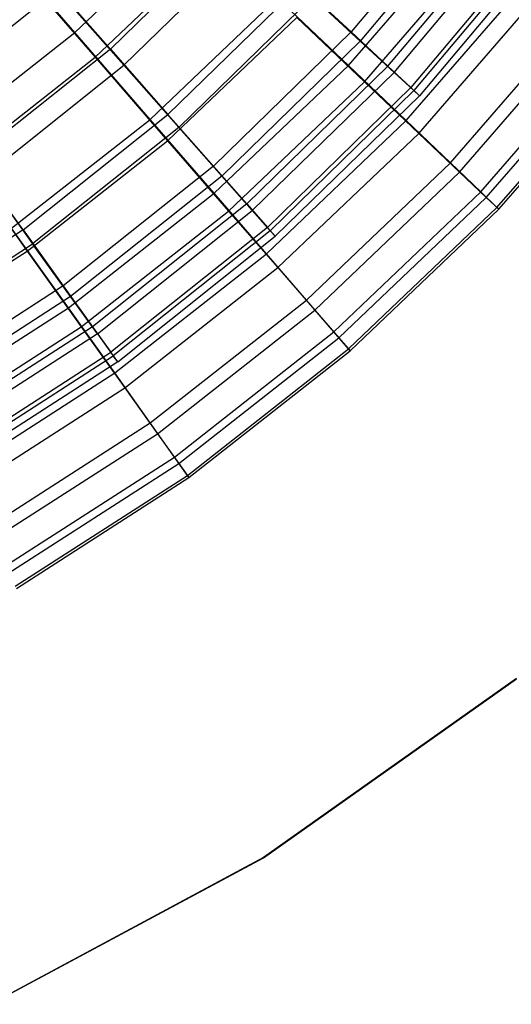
# Model space of a CAD drawing. Extents: x 0.1 to 16.1, y -7.1 to 6.9.
# Tile 20 of 118: x 11.1 to 12.5, y -6.5 to -3.7. Entities that reach past the tile are written whole.
import ezdxf

# ---------------------------------------------------------------- set-up
doc = ezdxf.new("R2010")
doc.units = 0
doc.header["$LTSCALE"] = 2.54
doc.layers.get('0').update_dxf_attribs({"color": 13, "linetype": 'CONTINUOUS'})

# ---------------------------------------------------------------- blocks, each defined once
blk = doc.blocks.new('DROPS_WOOD_A_PM_STL')
at = {"color": 0}
for p, q in [((12.3524, -3.3438, 9.8957), (12.0089, -3.7531, 9.8959)), ((12.3524, -3.3438, 9.8957), (12.0089, -3.7531, 9.8959)), ((12.3799, -3.3664, 6.5494), (12.0342, -3.7783, 6.5497)), ((12.3799, -3.3664, 6.5494), (12.0342, -3.7783, 6.5497)), ((12.1114, -3.8485, 9.3482), (12.4638, -3.4285, 9.348)), ((12.1114, -3.8485, 9.3482), (12.4638, -3.4285, 9.348)), ((12.1284, -3.8655, 7.1002), (12.4823, -3.4437, 7.1)), ((12.1284, -3.8655, 7.1002), (12.4823, -3.4437, 7.1)), ((11.6914, -3.458, 10.9386), (11.3398, -3.8009, 10.9388)), ((11.6914, -3.458, 10.9386), (11.3398, -3.8009, 10.9388)), ((11.7325, -3.4989, 5.4979), (11.3769, -3.8458, 5.4981)), ((11.7325, -3.4989, 5.4979), (11.3769, -3.8458, 5.4981)), ((12.533, -3.4812, 8.7894), (12.175, -3.9078, 8.7897)), ((12.533, -3.4812, 8.7894), (12.175, -3.9078, 8.7897)), ((12.5423, -3.4888, 7.6602), (12.1835, -3.9163, 7.6605)), ((12.5423, -3.4888, 7.6602), (12.1835, -3.9163, 7.6605)), ((12.5592, -3.5014, 8.2251), (12.1991, -3.9305, 8.2253)), ((12.5592, -3.5014, 8.2251), (12.1991, -3.9305, 8.2253)), ((11.1483, -3.5836, 11.4242), (11.3398, -3.8009, 10.9388)), ((11.1483, -3.5836, 11.4242), (11.3398, -3.8009, 10.9388)), ((11.1921, -3.6366, 5.0066), (10.8255, -3.9289, 5.0067)), ((11.1921, -3.6366, 5.0066), (10.8255, -3.9289, 5.0067)), ((11.1921, -3.6366, 5.0066), (11.3769, -3.8458, 5.4981)), ((11.1921, -3.6366, 5.0066), (11.3769, -3.8458, 5.4981)), ((11.8685, -3.6226, 10.4276), (11.4996, -3.9823, 10.4278)), ((11.8685, -3.6226, 10.4276), (11.4996, -3.9823, 10.4278)), ((11.8685, -3.6226, 10.4276), (12.0089, -3.7531, 9.8959)), ((11.8685, -3.6226, 10.4276), (12.0089, -3.7531, 9.8959)), ((11.9018, -3.6558, 6.0139), (11.5298, -4.0187, 6.0141)), ((11.9018, -3.6558, 6.0139), (11.5298, -4.0187, 6.0141)), ((11.9018, -3.6558, 6.0139), (12.0342, -3.7783, 6.5497)), ((11.9018, -3.6558, 6.0139), (12.0342, -3.7783, 6.5497)), ((11.6264, -4.1262, 9.8961), (12.0089, -3.7531, 9.8959)), ((11.6264, -4.1262, 9.8961), (12.0089, -3.7531, 9.8959)), ((12.1114, -3.8485, 9.3482), (12.0089, -3.7531, 9.8959)), ((12.1114, -3.8485, 9.3482), (12.0089, -3.7531, 9.8959)), ((11.6493, -4.1538, 6.5498), (12.0342, -3.7783, 6.5497)), ((11.6493, -4.1538, 6.5498), (12.0342, -3.7783, 6.5497)), ((12.1284, -3.8655, 7.1002), (12.0342, -3.7783, 6.5497)), ((12.1284, -3.8655, 7.1002), (12.0342, -3.7783, 6.5497)), ((11.3398, -3.8009, 10.9388), (10.9558, -4.1071, 10.9389)), ((11.3398, -3.8009, 10.9388), (10.9558, -4.1071, 10.9389)), ((11.3398, -3.8009, 10.9388), (11.4996, -3.9823, 10.4278)), ((11.3398, -3.8009, 10.9388), (11.4996, -3.9823, 10.4278)), ((10.9886, -4.1555, 5.4983), (11.3769, -3.8458, 5.4981)), ((10.9886, -4.1555, 5.4983), (11.3769, -3.8458, 5.4981)), ((11.5298, -4.0187, 6.0141), (11.3769, -3.8458, 5.4981)), ((11.5298, -4.0187, 6.0141), (11.3769, -3.8458, 5.4981)), ((12.1114, -3.8485, 9.3482), (11.7189, -4.2313, 9.3484)), ((12.1114, -3.8485, 9.3482), (11.7189, -4.2313, 9.3484)), ((12.1114, -3.8485, 9.3482), (12.175, -3.9078, 8.7897)), ((12.1114, -3.8485, 9.3482), (12.175, -3.9078, 8.7897)), ((12.1284, -3.8655, 7.1002), (11.7343, -4.2499, 7.1004)), ((12.1284, -3.8655, 7.1002), (11.7343, -4.2499, 7.1004)), ((12.1284, -3.8655, 7.1002), (12.1835, -3.9163, 7.6605)), ((12.1284, -3.8655, 7.1002), (12.1835, -3.9163, 7.6605)), ((12.175, -3.9078, 8.7897), (11.7763, -4.2967, 8.7899)), ((12.175, -3.9078, 8.7897), (11.7763, -4.2967, 8.7899)), ((11.784, -4.306, 7.6607), (12.1835, -3.9163, 7.6605)), ((11.784, -4.306, 7.6607), (12.1835, -3.9163, 7.6605)), ((12.175, -3.9078, 8.7897), (12.1991, -3.9305, 8.2253)), ((12.175, -3.9078, 8.7897), (12.1991, -3.9305, 8.2253)), ((12.1991, -3.9305, 8.2253), (12.1835, -3.9163, 7.6605)), ((12.1991, -3.9305, 8.2253), (12.1835, -3.9163, 7.6605)), ((12.1991, -3.9305, 8.2253), (11.7981, -4.3216, 8.2255)), ((12.1991, -3.9305, 8.2253), (11.7981, -4.3216, 8.2255)), ((11.0968, -4.3035, 10.428), (11.4996, -3.9823, 10.4278)), ((11.0968, -4.3035, 10.428), (11.4996, -3.9823, 10.4278)), ((11.6264, -4.1262, 9.8961), (11.4996, -3.9823, 10.4278)), ((11.6264, -4.1262, 9.8961), (11.4996, -3.9823, 10.4278)), ((11.5298, -4.0187, 6.0141), (11.1234, -4.3428, 6.0143)), ((11.5298, -4.0187, 6.0141), (11.1234, -4.3428, 6.0143)), ((11.6493, -4.1538, 6.5498), (11.5298, -4.0187, 6.0141)), ((11.6493, -4.1538, 6.5498), (11.5298, -4.0187, 6.0141)), ((11.0968, -4.3035, 10.428), (10.9558, -4.1071, 10.9389)), ((11.0968, -4.3035, 10.428), (10.9558, -4.1071, 10.9389)), ((11.6264, -4.1262, 9.8961), (11.2087, -4.4594, 9.8962)), ((11.6264, -4.1262, 9.8961), (11.2087, -4.4594, 9.8962)), ((11.6264, -4.1262, 9.8961), (11.7189, -4.2313, 9.3484)), ((11.6264, -4.1262, 9.8961), (11.7189, -4.2313, 9.3484)), ((10.9886, -4.1555, 5.4983), (11.1234, -4.3428, 6.0143)), ((10.9886, -4.1555, 5.4983), (11.1234, -4.3428, 6.0143)), ((11.6493, -4.1538, 6.5498), (11.2288, -4.4891, 6.55)), ((11.6493, -4.1538, 6.5498), (11.2288, -4.4891, 6.55)), ((11.6493, -4.1538, 6.5498), (11.7343, -4.2499, 7.1004)), ((11.6493, -4.1538, 6.5498), (11.7343, -4.2499, 7.1004)), ((11.7189, -4.2313, 9.3484), (11.2903, -4.5732, 9.3486)), ((11.7189, -4.2313, 9.3484), (11.2903, -4.5732, 9.3486)), ((11.7189, -4.2313, 9.3484), (11.7763, -4.2967, 8.7899)), ((11.7189, -4.2313, 9.3484), (11.7763, -4.2967, 8.7899)), ((11.3038, -4.5932, 7.1006), (11.7343, -4.2499, 7.1004)), ((11.3038, -4.5932, 7.1006), (11.7343, -4.2499, 7.1004)), ((11.784, -4.306, 7.6607), (11.7343, -4.2499, 7.1004)), ((11.784, -4.306, 7.6607), (11.7343, -4.2499, 7.1004)), ((11.7763, -4.2967, 8.7899), (11.3409, -4.6439, 8.79)), ((11.7763, -4.2967, 8.7899), (11.3409, -4.6439, 8.79)), ((11.7763, -4.2967, 8.7899), (11.7981, -4.3216, 8.2255)), ((11.7763, -4.2967, 8.7899), (11.7981, -4.3216, 8.2255)), ((11.0968, -4.3035, 10.428), (10.664, -4.5831, 10.4281)), ((11.0968, -4.3035, 10.428), (10.664, -4.5831, 10.4281)), ((11.0968, -4.3035, 10.428), (11.2087, -4.4594, 9.8962)), ((11.0968, -4.3035, 10.428), (11.2087, -4.4594, 9.8962)), ((11.784, -4.306, 7.6607), (11.3477, -4.6539, 7.6608)), ((11.784, -4.306, 7.6607), (11.3477, -4.6539, 7.6608)), ((11.3601, -4.6709, 8.2257), (11.7981, -4.3216, 8.2255)), ((11.3601, -4.6709, 8.2257), (11.7981, -4.3216, 8.2255)), ((11.784, -4.306, 7.6607), (11.7981, -4.3216, 8.2255)), ((11.784, -4.306, 7.6607), (11.7981, -4.3216, 8.2255)), ((10.6868, -4.6248, 6.0144), (11.1234, -4.3428, 6.0143)), ((10.6868, -4.6248, 6.0144), (11.1234, -4.3428, 6.0143)), ((11.2288, -4.4891, 6.55), (11.1234, -4.3428, 6.0143)), ((11.2288, -4.4891, 6.55), (11.1234, -4.3428, 6.0143)), ((11.2087, -4.4594, 9.8962), (10.7598, -4.7493, 9.8964)), ((11.2087, -4.4594, 9.8962), (10.7598, -4.7493, 9.8964)), ((11.2087, -4.4594, 9.8962), (11.2903, -4.5732, 9.3486)), ((11.2087, -4.4594, 9.8962), (11.2903, -4.5732, 9.3486)), ((11.2288, -4.4891, 6.55), (10.7771, -4.7809, 6.5502)), ((11.2288, -4.4891, 6.55), (10.7771, -4.7809, 6.5502)), ((11.3038, -4.5932, 7.1006), (11.2288, -4.4891, 6.55)), ((11.3038, -4.5932, 7.1006), (11.2288, -4.4891, 6.55)), ((11.2903, -4.5732, 9.3486), (10.8297, -4.8706, 9.3487)), ((11.2903, -4.5732, 9.3486), (10.8297, -4.8706, 9.3487)), ((11.2903, -4.5732, 9.3486), (11.3409, -4.6439, 8.79)), ((11.2903, -4.5732, 9.3486), (11.3409, -4.6439, 8.79)), ((11.3038, -4.5932, 7.1006), (10.8413, -4.8919, 7.1007)), ((11.3038, -4.5932, 7.1006), (10.8413, -4.8919, 7.1007)), ((11.3038, -4.5932, 7.1006), (11.3477, -4.6539, 7.6608)), ((11.3038, -4.5932, 7.1006), (11.3477, -4.6539, 7.6608)), ((10.8731, -4.946, 8.7902), (11.3409, -4.6439, 8.79)), ((10.8731, -4.946, 8.7902), (11.3409, -4.6439, 8.79)), ((10.8789, -4.9567, 7.661), (11.3477, -4.6539, 7.6608)), ((10.8789, -4.9567, 7.661), (11.3477, -4.6539, 7.6608)), ((11.3601, -4.6709, 8.2257), (11.3409, -4.6439, 8.79)), ((11.3601, -4.6709, 8.2257), (11.3409, -4.6439, 8.79)), ((11.3601, -4.6709, 8.2257), (11.3477, -4.6539, 7.6608)), ((11.3601, -4.6709, 8.2257), (11.3477, -4.6539, 7.6608)), ((11.3601, -4.6709, 8.2257), (10.8896, -4.9748, 8.2259)), ((11.3601, -4.6709, 8.2257), (10.8896, -4.9748, 8.2259)), ((12.4685, -5.5522, 27.3994), (11.765, -6.0501, 27.3996)), ((12.4685, -5.5522, 27.3994), (11.765, -6.0501, 27.3996)), ((11.765, -6.0507, 26.3996), (12.4685, -5.5527, 26.3994)), ((11.765, -6.0507, 26.3996), (12.4685, -5.5527, 26.3994)), ((11.765, -6.0501, 27.3996), (11.0057, -6.4579, 27.3998)), ((11.765, -6.0501, 27.3996), (11.0057, -6.4579, 27.3998)), ((11.0057, -6.4584, 26.3998), (11.765, -6.0507, 26.3996)), ((11.0057, -6.4584, 26.3998), (11.765, -6.0507, 26.3996)), ((11.765, -6.0501, 27.3996), (11.765, -6.0507, 26.3996)), ((11.765, -6.0501, 27.3996), (11.765, -6.0507, 26.3996))]:
    blk.add_line(p, q, dxfattribs=at)

msp = doc.modelspace()

# ---------------------------------------------------------------- linework, layer by layer
at = {"color": 0}
for p, q in [((11.2411, -3.7548, 11.7347), (11.5735, -3.4378, 11.7345)), ((11.2411, -3.7548, 11.7347), (11.5735, -3.4378, 11.7345)), ((12.0013, -3.8461, 10.7487), (12.3389, -3.4565, 10.7485)), ((12.0013, -3.8461, 10.7487), (12.3389, -3.4565, 10.7485)), ((11.2411, -3.7548, 11.7347), (11.003, -3.4798, 12.1806)), ((11.2411, -3.7548, 11.7347), (11.003, -3.4798, 12.1806)), ((11.2975, -3.8235, 4.7273), (11.6359, -3.5008, 4.7271)), ((11.2975, -3.8235, 4.7273), (11.6359, -3.5008, 4.7271)), ((12.046, -3.8913, 5.7276), (12.3875, -3.4972, 5.7273)), ((12.046, -3.8913, 5.7276), (12.3875, -3.4972, 5.7273)), ((11.0667, -3.5573, 4.2723), (11.2975, -3.8235, 4.7273)), ((11.0667, -3.5573, 4.2723), (11.2975, -3.8235, 4.7273)), ((12.162, -3.9996, 10.2179), (12.5134, -3.594, 10.2177)), ((12.162, -3.9996, 10.2179), (12.5134, -3.594, 10.2177)), ((12.1971, -4.0352, 6.2638), (12.5517, -3.6261, 6.2636)), ((12.1971, -4.0352, 6.2638), (12.5517, -3.6261, 6.2636)), ((11.4501, -3.9962, 11.256), (11.8045, -3.6583, 11.2558)), ((11.4501, -3.9962, 11.256), (11.8045, -3.6583, 11.2558)), ((12.0013, -3.8461, 10.7487), (11.8045, -3.6583, 11.2558)), ((12.0013, -3.8461, 10.7487), (11.8045, -3.6583, 11.2558)), ((11.4987, -4.0555, 5.2139), (11.8583, -3.7127, 5.2137)), ((11.4987, -4.0555, 5.2139), (11.8583, -3.7127, 5.2137)), ((11.8583, -3.7127, 5.2137), (12.046, -3.8913, 5.7276)), ((11.8583, -3.7127, 5.2137), (12.046, -3.8913, 5.7276)), ((12.2851, -4.1173, 9.6682), (12.6472, -3.6994, 9.668)), ((12.2851, -4.1173, 9.6682), (12.6472, -3.6994, 9.668)), ((12.3104, -4.143, 6.8176), (12.6747, -3.7226, 6.8174)), ((12.3104, -4.143, 6.8176), (12.6747, -3.7226, 6.8174)), ((10.88, -4.0387, 11.7348), (11.2411, -3.7548, 11.7347)), ((10.88, -4.0387, 11.7348), (11.2411, -3.7548, 11.7347)), ((11.4501, -3.9962, 11.256), (11.2411, -3.7548, 11.7347)), ((11.4501, -3.9962, 11.256), (11.2411, -3.7548, 11.7347)), ((12.3695, -4.1981, 9.1048), (12.7389, -3.7718, 9.1045)), ((12.3695, -4.1981, 9.1048), (12.7389, -3.7718, 9.1045)), ((12.3848, -4.2136, 7.3839), (12.7555, -3.7858, 7.3836)), ((12.3848, -4.2136, 7.3839), (12.7555, -3.7858, 7.3836)), ((10.93, -4.1125, 4.7274), (11.2975, -3.8235, 4.7273)), ((10.93, -4.1125, 4.7274), (11.2975, -3.8235, 4.7273)), ((11.2975, -3.8235, 4.7273), (11.4987, -4.0555, 5.2139)), ((11.2975, -3.8235, 4.7273), (11.4987, -4.0555, 5.2139)), ((12.4145, -4.2413, 8.5327), (12.7878, -3.8106, 8.5325)), ((12.4145, -4.2413, 8.5327), (12.7878, -3.8106, 8.5325)), ((12.4196, -4.2465, 7.9573), (12.7933, -3.8152, 7.9571)), ((12.4196, -4.2465, 7.9573), (12.7933, -3.8152, 7.9571)), ((11.6281, -4.2019, 10.7489), (12.0013, -3.8461, 10.7487)), ((11.6281, -4.2019, 10.7489), (12.0013, -3.8461, 10.7487)), ((12.162, -3.9996, 10.2179), (12.0013, -3.8461, 10.7487)), ((12.162, -3.9996, 10.2179), (12.0013, -3.8461, 10.7487)), ((11.6685, -4.2512, 5.7277), (12.046, -3.8913, 5.7276)), ((11.6685, -4.2512, 5.7277), (12.046, -3.8913, 5.7276)), ((12.046, -3.8913, 5.7276), (12.1971, -4.0352, 6.2638)), ((12.046, -3.8913, 5.7276), (12.1971, -4.0352, 6.2638)), ((11.0651, -4.299, 11.2561), (11.4501, -3.9962, 11.256)), ((11.0651, -4.299, 11.2561), (11.4501, -3.9962, 11.256)), ((11.6281, -4.2019, 10.7489), (11.4501, -3.9962, 11.256)), ((11.6281, -4.2019, 10.7489), (11.4501, -3.9962, 11.256)), ((11.7735, -4.37, 10.2181), (12.162, -3.9996, 10.2179)), ((11.7735, -4.37, 10.2181), (12.162, -3.9996, 10.2179)), ((12.2851, -4.1173, 9.6682), (12.162, -3.9996, 10.2179)), ((12.2851, -4.1173, 9.6682), (12.162, -3.9996, 10.2179)), ((11.8053, -4.4088, 6.264), (12.1971, -4.0352, 6.2638)), ((11.8053, -4.4088, 6.264), (12.1971, -4.0352, 6.2638)), ((12.1971, -4.0352, 6.2638), (12.3104, -4.143, 6.8176)), ((12.1971, -4.0352, 6.2638), (12.3104, -4.143, 6.8176)), ((11.1082, -4.3626, 5.2141), (11.4987, -4.0555, 5.2139)), ((11.1082, -4.3626, 5.2141), (11.4987, -4.0555, 5.2139)), ((11.4987, -4.0555, 5.2139), (11.6685, -4.2512, 5.7277)), ((11.4987, -4.0555, 5.2139), (11.6685, -4.2512, 5.7277)), ((10.93, -4.1125, 4.7274), (11.1082, -4.3626, 5.2141)), ((10.93, -4.1125, 4.7274), (11.1082, -4.3626, 5.2141)), ((11.8849, -4.4989, 9.6684), (12.2851, -4.1173, 9.6682)), ((11.8849, -4.4989, 9.6684), (12.2851, -4.1173, 9.6682)), ((12.3695, -4.1981, 9.1048), (12.2851, -4.1173, 9.6682)), ((12.3695, -4.1981, 9.1048), (12.2851, -4.1173, 9.6682)), ((11.9079, -4.5268, 6.8178), (12.3104, -4.143, 6.8176)), ((11.9079, -4.5268, 6.8178), (12.3104, -4.143, 6.8176)), ((12.3104, -4.143, 6.8176), (12.3848, -4.2136, 7.3839)), ((12.3104, -4.143, 6.8176), (12.3848, -4.2136, 7.3839)), ((11.2228, -4.5207, 10.7491), (11.6281, -4.2019, 10.7489)), ((11.2228, -4.5207, 10.7491), (11.6281, -4.2019, 10.7489)), ((11.7735, -4.37, 10.2181), (11.6281, -4.2019, 10.7489)), ((11.7735, -4.37, 10.2181), (11.6281, -4.2019, 10.7489)), ((11.9613, -4.5873, 9.105), (12.3695, -4.1981, 9.1048)), ((11.9613, -4.5873, 9.105), (12.3695, -4.1981, 9.1048)), ((11.9752, -4.6042, 7.3841), (12.3848, -4.2136, 7.3839)), ((11.9752, -4.6042, 7.3841), (12.3848, -4.2136, 7.3839)), ((12.4145, -4.2413, 8.5327), (12.3695, -4.1981, 9.1048)), ((12.4145, -4.2413, 8.5327), (12.3695, -4.1981, 9.1048)), ((12.3848, -4.2136, 7.3839), (12.4196, -4.2465, 7.9573)), ((12.3848, -4.2136, 7.3839), (12.4196, -4.2465, 7.9573)), ((12.002, -4.6346, 8.5329), (12.4145, -4.2413, 8.5327)), ((12.002, -4.6346, 8.5329), (12.4145, -4.2413, 8.5327)), ((12.4196, -4.2465, 7.9573), (12.4145, -4.2413, 8.5327)), ((12.4196, -4.2465, 7.9573), (12.4145, -4.2413, 8.5327)), ((11.2586, -4.5736, 5.7279), (11.6685, -4.2512, 5.7277)), ((11.2586, -4.5736, 5.7279), (11.6685, -4.2512, 5.7277)), ((11.6685, -4.2512, 5.7277), (11.8053, -4.4088, 6.264)), ((11.6685, -4.2512, 5.7277), (11.8053, -4.4088, 6.264)), ((12.0067, -4.6403, 7.9575), (12.4196, -4.2465, 7.9573)), ((12.0067, -4.6403, 7.9575), (12.4196, -4.2465, 7.9573)), ((11.2228, -4.5207, 10.7491), (11.0651, -4.299, 11.2561)), ((11.2228, -4.5207, 10.7491), (11.0651, -4.299, 11.2561)), ((10.6903, -4.6312, 5.2142), (11.1082, -4.3626, 5.2141)), ((10.6903, -4.6312, 5.2142), (11.1082, -4.3626, 5.2141)), ((11.1082, -4.3626, 5.2141), (11.2586, -4.5736, 5.7279)), ((11.1082, -4.3626, 5.2141), (11.2586, -4.5736, 5.7279)), ((11.3516, -4.7018, 10.2182), (11.7735, -4.37, 10.2181)), ((11.3516, -4.7018, 10.2182), (11.7735, -4.37, 10.2181)), ((11.8849, -4.4989, 9.6684), (11.7735, -4.37, 10.2181)), ((11.8849, -4.4989, 9.6684), (11.7735, -4.37, 10.2181)), ((11.3798, -4.7434, 6.2642), (11.8053, -4.4088, 6.264)), ((11.3798, -4.7434, 6.2642), (11.8053, -4.4088, 6.264)), ((11.8053, -4.4088, 6.264), (11.9079, -4.5268, 6.8178)), ((11.8053, -4.4088, 6.264), (11.9079, -4.5268, 6.8178)), ((11.4503, -4.8407, 9.6686), (11.8849, -4.4989, 9.6684)), ((11.4503, -4.8407, 9.6686), (11.8849, -4.4989, 9.6684)), ((11.9613, -4.5873, 9.105), (11.8849, -4.4989, 9.6684)), ((11.9613, -4.5873, 9.105), (11.8849, -4.4989, 9.6684)), ((10.7891, -4.7994, 10.7492), (11.2228, -4.5207, 10.7491)), ((10.7891, -4.7994, 10.7492), (11.2228, -4.5207, 10.7491)), ((11.3516, -4.7018, 10.2182), (11.2228, -4.5207, 10.7491)), ((11.3516, -4.7018, 10.2182), (11.2228, -4.5207, 10.7491)), ((11.4706, -4.8707, 6.818), (11.9079, -4.5268, 6.8178)), ((11.4706, -4.8707, 6.818), (11.9079, -4.5268, 6.8178)), ((11.9079, -4.5268, 6.8178), (11.9752, -4.6042, 7.3841)), ((11.9079, -4.5268, 6.8178), (11.9752, -4.6042, 7.3841)), ((10.8199, -4.8555, 5.728), (11.2586, -4.5736, 5.7279)), ((10.8199, -4.8555, 5.728), (11.2586, -4.5736, 5.7279)), ((11.2586, -4.5736, 5.7279), (11.3798, -4.7434, 6.2642)), ((11.2586, -4.5736, 5.7279), (11.3798, -4.7434, 6.2642)), ((11.518, -4.936, 9.1051), (11.9613, -4.5873, 9.105)), ((11.518, -4.936, 9.1051), (11.9613, -4.5873, 9.105)), ((12.002, -4.6346, 8.5329), (11.9613, -4.5873, 9.105)), ((12.002, -4.6346, 8.5329), (11.9613, -4.5873, 9.105)), ((11.5302, -4.9541, 7.3842), (11.9752, -4.6042, 7.3841)), ((11.5302, -4.9541, 7.3842), (11.9752, -4.6042, 7.3841)), ((11.9752, -4.6042, 7.3841), (12.0067, -4.6403, 7.9575)), ((11.9752, -4.6042, 7.3841), (12.0067, -4.6403, 7.9575)), ((11.554, -4.9869, 8.5331), (12.002, -4.6346, 8.5329)), ((11.554, -4.9869, 8.5331), (12.002, -4.6346, 8.5329)), ((11.5581, -4.993, 7.9577), (12.0067, -4.6403, 7.9575)), ((11.5581, -4.993, 7.9577), (12.0067, -4.6403, 7.9575)), ((12.0067, -4.6403, 7.9575), (12.002, -4.6346, 8.5329)), ((12.0067, -4.6403, 7.9575), (12.002, -4.6346, 8.5329)), ((10.9001, -4.992, 10.2184), (11.3516, -4.7018, 10.2182)), ((10.9001, -4.992, 10.2184), (11.3516, -4.7018, 10.2182)), ((11.4503, -4.8407, 9.6686), (11.3516, -4.7018, 10.2182)), ((11.4503, -4.8407, 9.6686), (11.3516, -4.7018, 10.2182)), ((10.9244, -5.0361, 6.2643), (11.3798, -4.7434, 6.2642)), ((10.9244, -5.0361, 6.2643), (11.3798, -4.7434, 6.2642)), ((11.3798, -4.7434, 6.2642), (11.4706, -4.8707, 6.818)), ((11.3798, -4.7434, 6.2642), (11.4706, -4.8707, 6.818)), ((10.9851, -5.1396, 9.6687), (11.4503, -4.8407, 9.6686)), ((10.9851, -5.1396, 9.6687), (11.4503, -4.8407, 9.6686)), ((11.518, -4.936, 9.1051), (11.4503, -4.8407, 9.6686)), ((11.518, -4.936, 9.1051), (11.4503, -4.8407, 9.6686)), ((11.0027, -5.1714, 6.8182), (11.4706, -4.8707, 6.818)), ((11.0027, -5.1714, 6.8182), (11.4706, -4.8707, 6.818)), ((11.4706, -4.8707, 6.818), (11.5302, -4.9541, 7.3842)), ((11.4706, -4.8707, 6.818), (11.5302, -4.9541, 7.3842)), ((11.0435, -5.2409, 9.1053), (11.518, -4.936, 9.1051)), ((11.0435, -5.2409, 9.1053), (11.518, -4.936, 9.1051)), ((11.0541, -5.2601, 7.3844), (11.5302, -4.9541, 7.3842)), ((11.0541, -5.2601, 7.3844), (11.5302, -4.9541, 7.3842)), ((11.554, -4.9869, 8.5331), (11.518, -4.936, 9.1051)), ((11.554, -4.9869, 8.5331), (11.518, -4.936, 9.1051)), ((11.5302, -4.9541, 7.3842), (11.5581, -4.993, 7.9577)), ((11.5302, -4.9541, 7.3842), (11.5581, -4.993, 7.9577)), ((11.0746, -5.2951, 8.5333), (11.554, -4.9869, 8.5331)), ((11.0746, -5.2951, 8.5333), (11.554, -4.9869, 8.5331)), ((11.0781, -5.3015, 7.9578), (11.5581, -4.993, 7.9577)), ((11.0781, -5.3015, 7.9578), (11.5581, -4.993, 7.9577)), ((11.5581, -4.993, 7.9577), (11.554, -4.9869, 8.5331)), ((11.5581, -4.993, 7.9577), (11.554, -4.9869, 8.5331))]:
    msp.add_line(p, q, dxfattribs=at)

# ---------------------------------------------------------------- block references
msp.add_blockref('DROPS_WOOD_A_PM_STL', (0, 0), dxfattribs=at)

doc.saveas('drawing.dxf')
